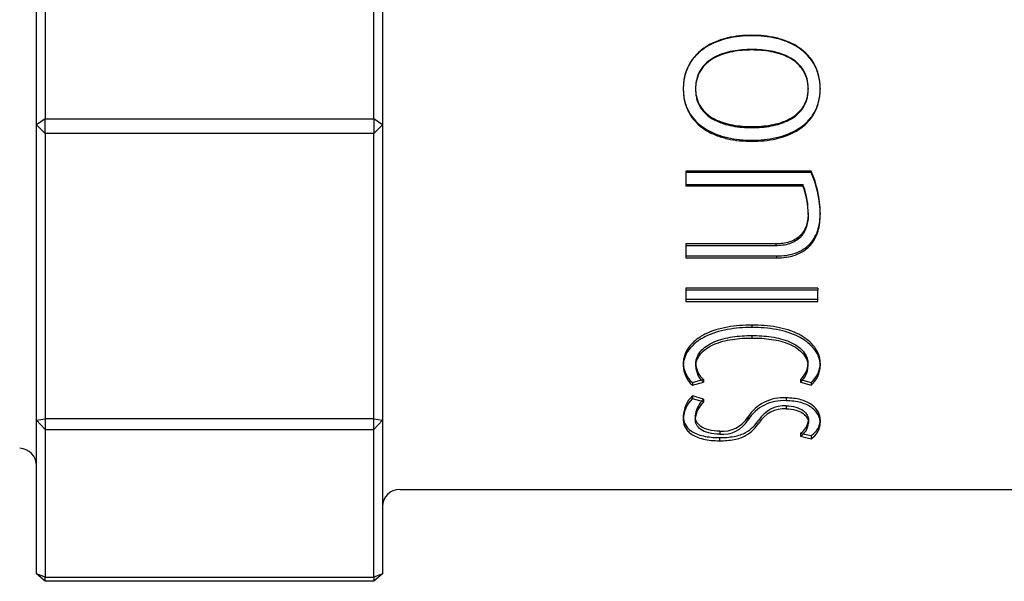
# Model space of a CAD drawing. Header units: millimetres. Extents: x -177 to 471, y -85 to 200.
# Tile 183 of 222: x -9.99 to -7.14, y 137.82 to 139.44. Entities that reach past the tile are written whole.
import ezdxf
from ezdxf.lldxf.tags import DXFTag

# ---------------------------------------------------------------- set-up
doc = ezdxf.new("R2010")
doc.units = ezdxf.units.MM
doc.layers.add('Default', color=7, linetype='Continuous')
doc.layers.add('P4_A', color=7, linetype='Continuous')
tags = doc.linetypes.add('HIDDEN2', pattern=[4.7625, 3.175, -1.5875]).pattern_tags.tags
tags[6:7] = [DXFTag(74, 4), DXFTag(75, 0), DXFTag(340, '0'), DXFTag(46, 0.0), DXFTag(50, 0.0), DXFTag(44, 0.0), DXFTag(45, 0.0)]
tags[4:5] = [DXFTag(74, 4), DXFTag(75, 0), DXFTag(340, '0'), DXFTag(46, 0.0), DXFTag(50, 0.0), DXFTag(44, 0.0), DXFTag(45, 0.0)]

# ---------------------------------------------------------------- blocks, each defined once
blk = doc.blocks.new('SE')
at = {"layer": 'P4_A', "color": 7, "linetype": 'Continuous'}
for p, q in [((-9.9398, 139.1384), (-9.9398, 140.8828)), ((-9.9148, 140.8795), (-9.9148, 139.1553)), ((-8.9648, 139.1553), (-8.9648, 140.8795)), ((-8.9398, 140.8828), (-8.9398, 139.1384)), ((-7.8715, 139.3562), (-7.8715, 139.3547)), ((-8.0699, 139.2436), (-8.0699, 139.2414)), ((-8.0345, 139.2436), (-8.0345, 139.2414)), ((-7.7086, 139.2436), (-7.7086, 139.2414)), ((-9.9148, 139.1553), (-9.9398, 139.1384)), ((-9.9148, 139.1134), (-9.9148, 139.1553)), ((-9.9148, 139.1553), (-8.9648, 139.1553)), ((-8.9398, 139.1384), (-8.9648, 139.1553)), ((-8.9648, 139.1553), (-8.9648, 139.1134)), ((-9.9148, 139.1134), (-9.9398, 139.1384)), ((-9.9398, 137.8389), (-9.9398, 139.1384)), ((-8.9398, 139.1384), (-8.9648, 139.1134)), ((-8.9398, 139.1384), (-8.9398, 137.8389)), ((-9.9148, 139.1134), (-9.9148, 137.829)), ((-8.9648, 139.1134), (-9.9148, 139.1134)), ((-8.9648, 137.829), (-8.9648, 139.1134)), ((-7.8715, 139.0937), (-7.8715, 139.0904)), ((-7.7001, 138.9999), (-8.0628, 138.9999)), ((-8.0628, 138.9999), (-8.0628, 138.9616)), ((-8.0628, 138.9658), (-7.7242, 138.9658)), ((-8.0628, 138.9616), (-7.7242, 138.9616)), ((-7.7242, 138.9658), (-7.7242, 138.9616)), ((-7.7086, 138.8831), (-7.7086, 138.8784)), ((-7.6739, 138.8831), (-7.6739, 138.8784)), ((-7.8021, 138.7883), (-8.0628, 138.7883)), ((-8.0628, 138.7883), (-8.0628, 138.7532)), ((-8.0628, 138.7587), (-7.8, 138.7587)), ((-7.8, 138.7587), (-7.8, 138.7532)), ((-8.0628, 138.7532), (-7.8, 138.7532)), ((-7.681, 138.6596), (-8.0629, 138.6596)), ((-8.0629, 138.6596), (-8.0629, 138.6271)), ((-7.681, 138.6271), (-7.681, 138.6596)), ((-8.0629, 138.6334), (-7.681, 138.6334)), ((-8.0629, 138.6271), (-7.681, 138.6271)), ((-7.8715, 138.5284), (-7.8715, 138.5213)), ((-8.0699, 138.4488), (-8.0699, 138.4412)), ((-8.0338, 138.4469), (-8.0338, 138.4393)), ((-7.7093, 138.4469), (-7.7093, 138.4393)), ((-7.6739, 138.4488), (-7.6739, 138.4412)), ((-8.0437, 138.3925), (-8.0176, 138.3998)), ((-8.0437, 138.3845), (-8.0118, 138.3935)), ((-8.0437, 138.3925), (-8.0437, 138.3845)), ((-7.7313, 138.4014), (-7.7001, 138.3925)), ((-7.7313, 138.3935), (-7.7001, 138.3845)), ((-7.7001, 138.3925), (-7.7001, 138.3845)), ((-8.0111, 138.3362), (-8.0437, 138.3453)), ((-7.7724, 138.3249), (-7.7724, 138.3165)), ((-8.0352, 138.296), (-8.0352, 138.2874)), ((-7.7079, 138.2835), (-7.7079, 138.2747)), ((-7.7239, 138.2442), (-7.7001, 138.2388)), ((-7.9651, 138.2331), (-7.9651, 138.224)), ((-7.7313, 138.2369), (-7.7001, 138.2298)), ((-7.7001, 138.2388), (-7.7001, 138.2298)), ((-8.8898, 138.0833), (-5.8098, 138.0833)), ((-9.9148, 137.8172), (-9.9398, 137.8389)), ((-9.9148, 137.829), (-9.9398, 137.8389)), ((-9.9148, 137.8172), (-9.9148, 137.829)), ((-9.9148, 137.829), (-8.9648, 137.829)), ((-8.9648, 137.8172), (-9.9148, 137.8172)), ((-8.9398, 137.8389), (-8.9648, 137.8172)), ((-8.9398, 137.8389), (-8.9648, 137.829)), ((-8.9648, 137.829), (-8.9648, 137.8172))]:
    blk.add_line(p, q, dxfattribs=at)
at = {"layer": 'P4_A', "color": 7, "linetype": 'HIDDEN2'}
for p, q in [((-7.8715, 139.3973), (-7.8715, 139.3961)), ((-7.6739, 139.2436), (-7.6739, 139.2414)), ((-7.8715, 139.1331), (-7.8715, 139.13)), ((-7.7001, 139.0038), (-8.0628, 139.0038)), ((-8.0628, 139.0038), (-8.0628, 138.9999)), ((-7.7001, 139.0038), (-7.7001, 138.9999)), ((-7.8021, 138.7936), (-8.0628, 138.7936)), ((-8.0628, 138.7936), (-8.0628, 138.7883)), ((-7.8021, 138.7936), (-7.8021, 138.7883)), ((-7.681, 138.6658), (-8.0629, 138.6658)), ((-8.0629, 138.6658), (-8.0629, 138.6596)), ((-7.681, 138.6658), (-7.681, 138.6596)), ((-7.8715, 138.5586), (-7.8715, 138.5518)), ((-8.0176, 138.3998), (-8.0118, 138.4014)), ((-8.0118, 138.4014), (-8.0118, 138.3935)), ((-7.7313, 138.4014), (-7.7313, 138.3935)), ((-8.0111, 138.3445), (-8.0437, 138.3536)), ((-8.0437, 138.3536), (-8.0437, 138.3453)), ((-8.0111, 138.3445), (-8.0111, 138.3362)), ((-7.7724, 138.348), (-7.7724, 138.3398)), ((-9.9398, 138.2838), (-9.9148, 138.2872)), ((-9.9148, 138.257), (-9.9398, 138.2838)), ((-8.9648, 138.2872), (-9.9148, 138.2872)), ((-8.9648, 138.2872), (-8.9398, 138.2838)), ((-8.9398, 138.2838), (-8.9648, 138.257)), ((-8.0699, 138.2957), (-8.0699, 138.287)), ((-7.8829, 138.2925), (-7.8829, 138.2839)), ((-7.6739, 138.2848), (-7.6739, 138.2761)), ((-9.9148, 138.257), (-8.9648, 138.257)), ((-7.9644, 138.2518), (-7.9644, 138.2429)), ((-7.7313, 138.2459), (-7.7313, 138.2369)), ((-7.7313, 138.2459), (-7.7239, 138.2442))]:
    blk.add_line(p, q, dxfattribs=at)
for centre, radius, start, end in [((-7.9695, 138.8821), 0.2956, 0.2007, 24.3101), ((-7.9718, 138.4488), 0.062, 181.6971, 229.8183), ((-7.7719, 138.4491), 0.0626, 310.4414, 358.0499), ((-7.9856, 138.2924), 0.0844, 133.5107, 177.7533), ((-7.9586, 138.2882), 0.077, 133.0132, 139.821), ((-7.781, 138.2274), 0.121, 85.9228, 147.4192), ((-7.9572, 138.3394), 0.0879, 265.3381, 327.7828), ((-7.7564, 138.2875), 0.0486, 301.0345, 355.199)]:
    blk.add_arc(centre, radius, start, end, dxfattribs=at)
at = {"layer": 'P4_A', "color": 7, "linetype": 'Continuous'}
for centre, radius, start, end in [((-7.9731, 138.8774), 0.2992, 0.191, 24.1613), ((-7.9252, 138.8851), 0.2166, 4.795, 21.8589), ((-7.9287, 138.8803), 0.22, 359.5012, 21.6828), ((-7.9252, 138.8851), 0.2166, 359.4641, 1.4438), ((-7.9943, 138.4497), 0.0756, 180.7305, 229.2189), ((-7.7507, 138.4503), 0.0768, 311.1915, 358.8592), ((-7.9936, 138.4421), 0.0763, 180.6878, 228.9689), ((-7.9712, 138.4411), 0.0626, 181.6457, 229.5704), ((-7.7725, 138.4414), 0.0632, 310.6782, 358.1125), ((-7.7514, 138.4426), 0.0775, 311.4289, 358.9146), ((-7.9848, 138.2838), 0.0852, 133.75, 177.8014), ((-7.9586, 138.2882), 0.077, 139.821, 174.1795), ((-7.9579, 138.2796), 0.0777, 133.2492, 174.2482), ((-7.7809, 138.2193), 0.1207, 85.9628, 147.6873), ((-7.7777, 138.2396), 0.0854, 86.4501, 149.144), ((-7.7776, 138.2313), 0.0853, 86.4946, 149.4163), ((-7.9569, 138.3294), 0.0869, 265.0495, 328.3786), ((-7.7567, 138.2788), 0.049, 301.2886, 355.2882), ((-7.7299, 138.2862), 0.056, 302.1312, 358.559), ((-7.7304, 138.2775), 0.0565, 302.3931, 358.6261), ((-9.9898, 138.1522), 0.05, 0, 88.53), ((-8.8898, 138.0333), 0.05, 90, 180)]:
    blk.add_arc(centre, radius, start, end, dxfattribs=at)
at = {"layer": 'P4_A', "color": 7, "linetype": 'HIDDEN2'}
for points, knots in [([(-7.8715, 139.3973), (-7.8834, 139.3971), (-7.8954, 139.3968), (-7.9188, 139.3942), (-7.9304, 139.3923), (-7.9648, 139.3841), (-7.9873, 139.3753), (-8.0168, 139.3558), (-8.026, 139.3481), (-8.0419, 139.331), (-8.0488, 139.3213), (-8.0597, 139.3005), (-8.0636, 139.2896), (-8.0675, 139.2725), (-8.0684, 139.2668), (-8.0696, 139.2552), (-8.0697, 139.2494), (-8.0699, 139.2436)], [0, 0, 0, 0, 0.125, 0.125, 0.25, 0.25, 0.5, 0.5, 0.625, 0.625, 0.75, 0.75, 0.875, 0.875, 0.9375, 0.9375, 1, 1, 1, 1]), ([(-7.6739, 139.2436), (-7.6741, 139.2494), (-7.6742, 139.2552), (-7.6754, 139.2668), (-7.6763, 139.2726), (-7.6802, 139.2895), (-7.6841, 139.3006), (-7.7002, 139.3316), (-7.7168, 139.3492), (-7.7462, 139.3688), (-7.7568, 139.3743), (-7.7785, 139.3832), (-7.7897, 139.3868), (-7.8126, 139.3923), (-7.8244, 139.3942), (-7.8479, 139.3968), (-7.8597, 139.3971), (-7.8715, 139.3973)], [0, 0, 0, 0, 0.0625, 0.0625, 0.125, 0.125, 0.25, 0.25, 0.5, 0.5, 0.625, 0.625, 0.75, 0.75, 0.875, 0.875, 1, 1, 1, 1]), ([(-8.0345, 139.2436), (-8.0344, 139.2391), (-8.0342, 139.2345), (-8.0332, 139.2254), (-8.0323, 139.2209), (-8.0289, 139.2077), (-8.0254, 139.1993), (-8.0108, 139.1759), (-7.9962, 139.1638), (-7.9717, 139.1509), (-7.963, 139.1474), (-7.9454, 139.1417), (-7.9364, 139.1395), (-7.9181, 139.1361), (-7.9089, 139.1349), (-7.8903, 139.1334), (-7.8809, 139.1332), (-7.8715, 139.1331)], [0, 0, 0, 0, 0.0625, 0.0625, 0.125, 0.125, 0.25, 0.25, 0.5, 0.5, 0.625, 0.625, 0.75, 0.75, 0.875, 0.875, 1, 1, 1, 1]), ([(-7.8715, 139.1331), (-7.8622, 139.1332), (-7.8528, 139.1334), (-7.8342, 139.1349), (-7.8251, 139.1361), (-7.8069, 139.1394), (-7.798, 139.1416), (-7.7804, 139.1472), (-7.7717, 139.1507), (-7.747, 139.1637), (-7.7324, 139.1759), (-7.7179, 139.1991), (-7.7143, 139.2076), (-7.7108, 139.2208), (-7.7099, 139.2253), (-7.7089, 139.2344), (-7.7088, 139.239), (-7.7086, 139.2436)], [0, 0, 0, 0, 0.125, 0.125, 0.25, 0.25, 0.375, 0.375, 0.5, 0.5, 0.75, 0.75, 0.875, 0.875, 0.9375, 0.9375, 1, 1, 1, 1]), ([(-7.7086, 138.8831), (-7.7088, 138.8773), (-7.709, 138.8715), (-7.7105, 138.8599), (-7.7117, 138.8543), (-7.7169, 138.8378), (-7.7226, 138.8272), (-7.7395, 138.8099), (-7.7508, 138.8033), (-7.7694, 138.7972), (-7.7757, 138.7958), (-7.7888, 138.794), (-7.7955, 138.7937), (-7.8021, 138.7936)], [0, 0, 0, 0, 0.125, 0.125, 0.25, 0.25, 0.5, 0.5, 0.75, 0.75, 0.875, 0.875, 1, 1, 1, 1]), ([(-7.8715, 138.5586), (-7.8835, 138.5585), (-7.8955, 138.5582), (-7.9191, 138.5563), (-7.9308, 138.5549), (-7.9652, 138.5487), (-7.9877, 138.5419), (-8.0168, 138.5272), (-8.0258, 138.5214), (-8.0414, 138.509), (-8.0481, 138.5022), (-8.059, 138.4875), (-8.0631, 138.48), (-8.0672, 138.4684), (-8.0682, 138.4644), (-8.0696, 138.4566), (-8.0698, 138.4527), (-8.0699, 138.4488)], [0, 0, 0, 0, 0.125, 0.125, 0.25, 0.25, 0.5, 0.5, 0.625, 0.625, 0.75, 0.75, 0.875, 0.875, 0.9375, 0.9375, 1, 1, 1, 1]), ([(-7.6739, 138.4488), (-7.6741, 138.4526), (-7.6742, 138.4566), (-7.6756, 138.4644), (-7.6766, 138.4683), (-7.6806, 138.4798), (-7.6846, 138.4874), (-7.6954, 138.502), (-7.702, 138.5088), (-7.7175, 138.5213), (-7.7265, 138.5271), (-7.7554, 138.5418), (-7.7778, 138.5486), (-7.8122, 138.5548), (-7.8239, 138.5563), (-7.8477, 138.5582), (-7.8596, 138.5585), (-7.8715, 138.5586)], [0, 0, 0, 0, 0.0625, 0.0625, 0.125, 0.125, 0.25, 0.25, 0.375, 0.375, 0.5, 0.5, 0.75, 0.75, 0.875, 0.875, 1, 1, 1, 1]), ([(-7.6739, 138.2848), (-7.6741, 138.2884), (-7.6743, 138.292), (-7.676, 138.2993), (-7.6773, 138.303), (-7.6829, 138.3138), (-7.6888, 138.321), (-7.7059, 138.3336), (-7.717, 138.339), (-7.7367, 138.3445), (-7.7435, 138.3458), (-7.7577, 138.3476), (-7.765, 138.3479), (-7.7724, 138.348)], [0, 0, 0, 0, 0.125, 0.125, 0.25, 0.25, 0.5, 0.5, 0.75, 0.75, 0.875, 0.875, 1, 1, 1, 1]), ([(-7.9644, 138.2518), (-7.9754, 138.2519), (-7.9863, 138.2531), (-8.0054, 138.2578), (-8.0135, 138.2614), (-8.0253, 138.27), (-8.0292, 138.2749), (-8.0329, 138.2826), (-8.0339, 138.2852), (-8.0349, 138.2906), (-8.0351, 138.2933), (-8.0352, 138.296)], [0, 0, 0, 0, 0.25, 0.25, 0.5, 0.5, 0.75, 0.75, 0.875, 0.875, 1, 1, 1, 1])]:
    blk.add_open_spline(points, degree=3, knots=knots, dxfattribs=at)
at = {"layer": 'P4_A', "color": 7, "linetype": 'Continuous'}
for points, knots in [([(-7.8715, 139.3961), (-7.8835, 139.3959), (-7.8954, 139.3955), (-7.919, 139.3929), (-7.9306, 139.391), (-7.965, 139.3827), (-7.9875, 139.3738), (-8.017, 139.3541), (-8.0262, 139.3463), (-8.0421, 139.3291), (-8.049, 139.3193), (-8.0597, 139.2985), (-8.0636, 139.2875), (-8.0675, 139.2703), (-8.0685, 139.2645), (-8.0696, 139.253), (-8.0697, 139.2472), (-8.0699, 139.2414)], [0, 0, 0, 0, 0.125, 0.125, 0.25, 0.25, 0.5, 0.5, 0.625, 0.625, 0.75, 0.75, 0.875, 0.875, 0.9375, 0.9375, 1, 1, 1, 1]), ([(-7.6739, 139.2414), (-7.6741, 139.2472), (-7.6742, 139.253), (-7.6754, 139.2646), (-7.6763, 139.2704), (-7.6801, 139.2874), (-7.684, 139.2985), (-7.7, 139.3297), (-7.7165, 139.3474), (-7.7459, 139.3672), (-7.7565, 139.3728), (-7.7783, 139.3818), (-7.7895, 139.3854), (-7.8125, 139.3909), (-7.8243, 139.3929), (-7.8478, 139.3955), (-7.8597, 139.3959), (-7.8715, 139.3961)], [0, 0, 0, 0, 0.0625, 0.0625, 0.125, 0.125, 0.25, 0.25, 0.5, 0.5, 0.625, 0.625, 0.75, 0.75, 0.875, 0.875, 1, 1, 1, 1]), ([(-7.8715, 139.3562), (-7.8809, 139.3561), (-7.8903, 139.3559), (-7.9088, 139.3543), (-7.918, 139.3531), (-7.9362, 139.3496), (-7.9451, 139.3474), (-7.9627, 139.3416), (-7.9714, 139.3379), (-7.9961, 139.3246), (-8.0107, 139.3121), (-8.0252, 139.2885), (-8.0288, 139.2799), (-8.0323, 139.2666), (-8.0332, 139.262), (-8.0342, 139.2528), (-8.0344, 139.2482), (-8.0345, 139.2436)], [0, 0, 0, 0, 0.125, 0.125, 0.25, 0.25, 0.375, 0.375, 0.5, 0.5, 0.75, 0.75, 0.875, 0.875, 0.9375, 0.9375, 1, 1, 1, 1]), ([(-7.8715, 139.3547), (-7.8809, 139.3546), (-7.8903, 139.3543), (-7.9089, 139.3527), (-7.9182, 139.3515), (-7.9363, 139.348), (-7.9453, 139.3457), (-7.9629, 139.3399), (-7.9717, 139.3362), (-7.9963, 139.3227), (-8.0109, 139.3101), (-8.0253, 139.2864), (-8.0289, 139.2777), (-8.0323, 139.2643), (-8.0332, 139.2598), (-8.0342, 139.2506), (-8.0344, 139.246), (-8.0345, 139.2414)], [0, 0, 0, 0, 0.125, 0.125, 0.25, 0.25, 0.375, 0.375, 0.5, 0.5, 0.75, 0.75, 0.875, 0.875, 0.9375, 0.9375, 1, 1, 1, 1]), ([(-7.7086, 139.2436), (-7.7088, 139.2482), (-7.7089, 139.2528), (-7.7099, 139.2619), (-7.7108, 139.2665), (-7.7142, 139.2798), (-7.7178, 139.2883), (-7.7275, 139.3041), (-7.7334, 139.3112), (-7.7473, 139.3237), (-7.755, 139.3289), (-7.7713, 139.3378), (-7.7801, 139.3414), (-7.7977, 139.3473), (-7.8067, 139.3496), (-7.8249, 139.353), (-7.8342, 139.3543), (-7.8528, 139.3559), (-7.8622, 139.3561), (-7.8715, 139.3562)], [0, 0, 0, 0, 0.0625, 0.0625, 0.125, 0.125, 0.25, 0.25, 0.375, 0.375, 0.5, 0.5, 0.625, 0.625, 0.75, 0.75, 0.875, 0.875, 1, 1, 1, 1]), ([(-7.7086, 139.2414), (-7.7088, 139.2459), (-7.7089, 139.2506), (-7.7099, 139.2597), (-7.7108, 139.2643), (-7.7142, 139.2776), (-7.7177, 139.2862), (-7.7273, 139.3021), (-7.7332, 139.3092), (-7.7471, 139.3218), (-7.7548, 139.3271), (-7.7711, 139.336), (-7.7799, 139.3397), (-7.7976, 139.3457), (-7.8066, 139.348), (-7.8248, 139.3515), (-7.8341, 139.3527), (-7.8528, 139.3543), (-7.8622, 139.3546), (-7.8715, 139.3547)], [0, 0, 0, 0, 0.0625, 0.0625, 0.125, 0.125, 0.25, 0.25, 0.375, 0.375, 0.5, 0.5, 0.625, 0.625, 0.75, 0.75, 0.875, 0.875, 1, 1, 1, 1]), ([(-8.0699, 139.2436), (-8.0697, 139.2378), (-8.0696, 139.232), (-8.0684, 139.2205), (-8.0675, 139.2148), (-8.0636, 139.198), (-8.0596, 139.187), (-8.0433, 139.1567), (-8.0266, 139.1397), (-7.997, 139.1209), (-7.9865, 139.1155), (-7.9647, 139.107), (-7.9534, 139.1037), (-7.9304, 139.0985), (-7.9187, 139.0966), (-7.8952, 139.0942), (-7.8834, 139.0939), (-7.8715, 139.0937)], [0, 0, 0, 0, 0.0625, 0.0625, 0.125, 0.125, 0.25, 0.25, 0.5, 0.5, 0.625, 0.625, 0.75, 0.75, 0.875, 0.875, 1, 1, 1, 1]), ([(-8.0699, 139.2414), (-8.0697, 139.2355), (-8.0696, 139.2297), (-8.0684, 139.2181), (-8.0675, 139.2124), (-8.0637, 139.1955), (-8.0597, 139.1845), (-8.0435, 139.1541), (-8.0268, 139.1369), (-7.9973, 139.1179), (-7.9867, 139.1125), (-7.9649, 139.1039), (-7.9537, 139.1006), (-7.9306, 139.0953), (-7.9188, 139.0934), (-7.8953, 139.0909), (-7.8834, 139.0906), (-7.8715, 139.0904)], [0, 0, 0, 0, 0.0625, 0.0625, 0.125, 0.125, 0.25, 0.25, 0.5, 0.5, 0.625, 0.625, 0.75, 0.75, 0.875, 0.875, 1, 1, 1, 1]), ([(-8.0345, 139.2414), (-8.0344, 139.2368), (-8.0342, 139.2322), (-8.0332, 139.2231), (-8.0324, 139.2185), (-8.0289, 139.2053), (-8.0254, 139.1969), (-8.011, 139.1734), (-7.9965, 139.1611), (-7.972, 139.1481), (-7.9632, 139.1445), (-7.9455, 139.1387), (-7.9365, 139.1365), (-7.9183, 139.1331), (-7.909, 139.1319), (-7.8903, 139.1304), (-7.8809, 139.1302), (-7.8715, 139.13)], [0, 0, 0, 0, 0.0625, 0.0625, 0.125, 0.125, 0.25, 0.25, 0.5, 0.5, 0.625, 0.625, 0.75, 0.75, 0.875, 0.875, 1, 1, 1, 1]), ([(-7.8715, 139.0937), (-7.8597, 139.0939), (-7.8478, 139.0942), (-7.8243, 139.0967), (-7.8127, 139.0985), (-7.7785, 139.1063), (-7.756, 139.1147), (-7.7266, 139.1335), (-7.7174, 139.1409), (-7.7017, 139.1575), (-7.6949, 139.1668), (-7.684, 139.1873), (-7.6802, 139.198), (-7.6763, 139.2148), (-7.6754, 139.2205), (-7.6743, 139.232), (-7.6741, 139.2378), (-7.6739, 139.2436)], [0, 0, 0, 0, 0.125, 0.125, 0.25, 0.25, 0.5, 0.5, 0.625, 0.625, 0.75, 0.75, 0.875, 0.875, 0.9375, 0.9375, 1, 1, 1, 1]), ([(-7.8715, 139.13), (-7.8622, 139.1302), (-7.8528, 139.1304), (-7.8342, 139.1319), (-7.8249, 139.1331), (-7.8068, 139.1365), (-7.7978, 139.1387), (-7.7802, 139.1444), (-7.7714, 139.148), (-7.7468, 139.161), (-7.7322, 139.1733), (-7.7178, 139.1967), (-7.7142, 139.2052), (-7.7108, 139.2185), (-7.7099, 139.223), (-7.7089, 139.2321), (-7.7088, 139.2367), (-7.7086, 139.2414)], [0, 0, 0, 0, 0.125, 0.125, 0.25, 0.25, 0.375, 0.375, 0.5, 0.5, 0.75, 0.75, 0.875, 0.875, 0.9375, 0.9375, 1, 1, 1, 1]), ([(-7.8715, 139.0904), (-7.8597, 139.0906), (-7.8477, 139.0909), (-7.8242, 139.0934), (-7.8126, 139.0953), (-7.7783, 139.1032), (-7.7558, 139.1116), (-7.7264, 139.1306), (-7.7173, 139.1381), (-7.7015, 139.1549), (-7.6946, 139.1644), (-7.684, 139.1848), (-7.6801, 139.1956), (-7.6763, 139.2126), (-7.6754, 139.2183), (-7.6743, 139.2298), (-7.6741, 139.2356), (-7.6739, 139.2414)], [0, 0, 0, 0, 0.125, 0.125, 0.25, 0.25, 0.5, 0.5, 0.625, 0.625, 0.75, 0.75, 0.875, 0.875, 0.9375, 0.9375, 1, 1, 1, 1]), ([(-7.7086, 138.8784), (-7.7088, 138.8726), (-7.7089, 138.8667), (-7.7105, 138.8552), (-7.7117, 138.8495), (-7.7168, 138.8329), (-7.7225, 138.8223), (-7.7394, 138.8048), (-7.7507, 138.7981), (-7.7693, 138.7919), (-7.7757, 138.7905), (-7.7888, 138.7887), (-7.7955, 138.7884), (-7.8021, 138.7883)], [0, 0, 0, 0, 0.125, 0.125, 0.25, 0.25, 0.5, 0.5, 0.75, 0.75, 0.875, 0.875, 1, 1, 1, 1]), ([(-7.8, 138.7587), (-7.7909, 138.7589), (-7.7817, 138.7592), (-7.7638, 138.7618), (-7.7551, 138.7638), (-7.7298, 138.7724), (-7.7147, 138.7819), (-7.6922, 138.806), (-7.6847, 138.8206), (-7.6779, 138.8434), (-7.6764, 138.8512), (-7.6743, 138.8671), (-7.6741, 138.8751), (-7.6739, 138.8831)], [0, 0, 0, 0, 0.125, 0.125, 0.25, 0.25, 0.5, 0.5, 0.75, 0.75, 0.875, 0.875, 1, 1, 1, 1]), ([(-7.8, 138.7532), (-7.7908, 138.7533), (-7.7816, 138.7537), (-7.7637, 138.7564), (-7.7549, 138.7584), (-7.738, 138.7642), (-7.73, 138.768), (-7.7155, 138.7772), (-7.7089, 138.7827), (-7.6921, 138.801), (-7.6846, 138.8157), (-7.6779, 138.8385), (-7.6763, 138.8464), (-7.6743, 138.8623), (-7.6741, 138.8703), (-7.6739, 138.8784)], [0, 0, 0, 0, 0.125, 0.125, 0.25, 0.25, 0.375, 0.375, 0.5, 0.5, 0.75, 0.75, 0.875, 0.875, 1, 1, 1, 1]), ([(-7.8715, 138.5518), (-7.8835, 138.5516), (-7.8956, 138.5513), (-7.9193, 138.5494), (-7.931, 138.5479), (-7.9655, 138.5417), (-7.988, 138.5348), (-8.017, 138.5199), (-8.0261, 138.5142), (-8.0416, 138.5016), (-8.0482, 138.4947), (-8.0591, 138.48), (-8.0631, 138.4725), (-8.0672, 138.4608), (-8.0682, 138.4569), (-8.0696, 138.449), (-8.0698, 138.4451), (-8.0699, 138.4412)], [0, 0, 0, 0, 0.125, 0.125, 0.25, 0.25, 0.5, 0.5, 0.625, 0.625, 0.75, 0.75, 0.875, 0.875, 0.9375, 0.9375, 1, 1, 1, 1]), ([(-8.0338, 138.4469), (-8.0336, 138.45), (-8.0335, 138.4531), (-8.0323, 138.4593), (-8.0314, 138.4624), (-8.0278, 138.4714), (-8.0243, 138.4773), (-8.0149, 138.4884), (-8.0092, 138.4935), (-7.9959, 138.5027), (-7.9884, 138.5068), (-7.9723, 138.5137), (-7.9637, 138.5166), (-7.9461, 138.5213), (-7.9371, 138.5231), (-7.9187, 138.5259), (-7.9093, 138.5269), (-7.8905, 138.5281), (-7.881, 138.5283), (-7.8715, 138.5284)], [0, 0, 0, 0, 0.0625, 0.0625, 0.125, 0.125, 0.25, 0.25, 0.375, 0.375, 0.5, 0.5, 0.625, 0.625, 0.75, 0.75, 0.875, 0.875, 1, 1, 1, 1]), ([(-7.6739, 138.4412), (-7.6741, 138.445), (-7.6742, 138.449), (-7.6756, 138.4568), (-7.6766, 138.4607), (-7.6806, 138.4723), (-7.6845, 138.4799), (-7.6953, 138.4946), (-7.7018, 138.5014), (-7.7172, 138.514), (-7.7262, 138.5198), (-7.7551, 138.5347), (-7.7775, 138.5416), (-7.812, 138.5479), (-7.8238, 138.5494), (-7.8476, 138.5513), (-7.8596, 138.5516), (-7.8715, 138.5518)], [0, 0, 0, 0, 0.0625, 0.0625, 0.125, 0.125, 0.25, 0.25, 0.375, 0.375, 0.5, 0.5, 0.75, 0.75, 0.875, 0.875, 1, 1, 1, 1]), ([(-7.8715, 138.5284), (-7.8621, 138.5283), (-7.8526, 138.5281), (-7.8338, 138.5269), (-7.8245, 138.5259), (-7.8062, 138.5232), (-7.7972, 138.5214), (-7.7796, 138.5168), (-7.7709, 138.5139), (-7.7468, 138.5036), (-7.7328, 138.4941), (-7.7188, 138.4775), (-7.7152, 138.4715), (-7.7117, 138.4624), (-7.7108, 138.4594), (-7.7096, 138.4531), (-7.7095, 138.45), (-7.7093, 138.4469)], [0, 0, 0, 0, 0.125, 0.125, 0.25, 0.25, 0.375, 0.375, 0.5, 0.5, 0.75, 0.75, 0.875, 0.875, 0.9375, 0.9375, 1, 1, 1, 1]), ([(-8.0338, 138.4393), (-8.0336, 138.4424), (-8.0335, 138.4455), (-8.0323, 138.4517), (-8.0314, 138.4548), (-8.0279, 138.4639), (-8.0244, 138.4697), (-8.015, 138.481), (-8.0094, 138.4861), (-7.9961, 138.4954), (-7.9886, 138.4995), (-7.9725, 138.5065), (-7.9639, 138.5094), (-7.9463, 138.5142), (-7.9372, 138.516), (-7.9188, 138.5188), (-7.9094, 138.5198), (-7.8905, 138.5211), (-7.881, 138.5212), (-7.8715, 138.5213)], [0, 0, 0, 0, 0.0625, 0.0625, 0.125, 0.125, 0.25, 0.25, 0.375, 0.375, 0.5, 0.5, 0.625, 0.625, 0.75, 0.75, 0.875, 0.875, 1, 1, 1, 1]), ([(-7.8715, 138.5213), (-7.862, 138.5212), (-7.8525, 138.5211), (-7.8337, 138.5198), (-7.8244, 138.5188), (-7.8061, 138.5161), (-7.7971, 138.5143), (-7.7794, 138.5096), (-7.7707, 138.5067), (-7.7466, 138.4962), (-7.7327, 138.4867), (-7.7187, 138.4699), (-7.7152, 138.4639), (-7.7117, 138.4548), (-7.7108, 138.4518), (-7.7096, 138.4455), (-7.7095, 138.4424), (-7.7093, 138.4393)], [0, 0, 0, 0, 0.125, 0.125, 0.25, 0.25, 0.375, 0.375, 0.5, 0.5, 0.75, 0.75, 0.875, 0.875, 0.9375, 0.9375, 1, 1, 1, 1]), ([(-7.6739, 138.2761), (-7.6741, 138.2797), (-7.6743, 138.2834), (-7.676, 138.2907), (-7.6773, 138.2943), (-7.6828, 138.3052), (-7.6887, 138.3124), (-7.7015, 138.3219), (-7.7064, 138.325), (-7.7174, 138.3302), (-7.7234, 138.3324), (-7.7365, 138.3361), (-7.7434, 138.3375), (-7.7576, 138.3393), (-7.765, 138.3396), (-7.7724, 138.3398)], [0, 0, 0, 0, 0.125, 0.125, 0.25, 0.25, 0.5, 0.5, 0.625, 0.625, 0.75, 0.75, 0.875, 0.875, 1, 1, 1, 1]), ([(-7.7724, 138.3249), (-7.7626, 138.3248), (-7.753, 138.3235), (-7.736, 138.3188), (-7.7286, 138.3153), (-7.7176, 138.307), (-7.7137, 138.3024), (-7.7089, 138.2929), (-7.7081, 138.2882), (-7.7079, 138.2835)], [0, 0, 0, 0, 0.25, 0.25, 0.5, 0.5, 0.75, 0.75, 1, 1, 1, 1]), ([(-7.7724, 138.3165), (-7.7626, 138.3163), (-7.753, 138.315), (-7.7359, 138.3103), (-7.7286, 138.3067), (-7.7175, 138.2984), (-7.7137, 138.2937), (-7.7089, 138.2843), (-7.7081, 138.2795), (-7.7079, 138.2747)], [0, 0, 0, 0, 0.25, 0.25, 0.5, 0.5, 0.75, 0.75, 1, 1, 1, 1]), ([(-8.0699, 138.2957), (-8.0698, 138.2916), (-8.0695, 138.2876), (-8.0678, 138.2798), (-8.0666, 138.2761), (-8.0611, 138.2651), (-8.0552, 138.258), (-8.0376, 138.246), (-8.0257, 138.2411), (-8.0045, 138.2362), (-7.9968, 138.235), (-7.9813, 138.2334), (-7.9732, 138.2332), (-7.9651, 138.2331)], [0, 0, 0, 0, 0.125, 0.125, 0.25, 0.25, 0.5, 0.5, 0.75, 0.75, 0.875, 0.875, 1, 1, 1, 1]), ([(-8.0699, 138.287), (-8.0698, 138.283), (-8.0695, 138.279), (-8.0679, 138.2711), (-8.0666, 138.2673), (-8.063, 138.26), (-8.0606, 138.2564), (-8.0546, 138.2495), (-8.0509, 138.2462), (-8.0377, 138.2371), (-8.0259, 138.2321), (-8.0046, 138.2272), (-7.997, 138.226), (-7.9813, 138.2244), (-7.9732, 138.2241), (-7.9651, 138.224)], [0, 0, 0, 0, 0.125, 0.125, 0.25, 0.25, 0.375, 0.375, 0.5, 0.5, 0.75, 0.75, 0.875, 0.875, 1, 1, 1, 1]), ([(-7.9644, 138.2429), (-7.9754, 138.243), (-7.9863, 138.2442), (-8.0055, 138.249), (-8.0136, 138.2526), (-8.0253, 138.2613), (-8.0292, 138.2662), (-8.0329, 138.2739), (-8.0339, 138.2766), (-8.0349, 138.2819), (-8.0351, 138.2846), (-8.0352, 138.2874)], [0, 0, 0, 0, 0.25, 0.25, 0.5, 0.5, 0.75, 0.75, 0.875, 0.875, 1, 1, 1, 1]), ([(-7.9651, 138.2331), (-7.9579, 138.2332), (-7.9507, 138.2333), (-7.9366, 138.2344), (-7.9297, 138.2353), (-7.9167, 138.2377), (-7.9105, 138.2393), (-7.8993, 138.2432), (-7.8942, 138.2454), (-7.8805, 138.2528), (-7.8735, 138.2585), (-7.8613, 138.2706), (-7.8562, 138.2769), (-7.851, 138.2835)], [0, 0, 0, 0, 0.125, 0.125, 0.25, 0.25, 0.375, 0.375, 0.5, 0.5, 0.75, 0.75, 1, 1, 1, 1]), ([(-7.9651, 138.224), (-7.9579, 138.2241), (-7.9506, 138.2242), (-7.9365, 138.2254), (-7.9296, 138.2262), (-7.9166, 138.2287), (-7.9103, 138.2304), (-7.8992, 138.2342), (-7.8941, 138.2365), (-7.8804, 138.2439), (-7.8734, 138.2497), (-7.8613, 138.2618), (-7.8561, 138.2682), (-7.851, 138.2747)], [0, 0, 0, 0, 0.125, 0.125, 0.25, 0.25, 0.375, 0.375, 0.5, 0.5, 0.75, 0.75, 1, 1, 1, 1])]:
    blk.add_open_spline(points, degree=3, knots=knots, dxfattribs=at)

msp = doc.modelspace()

# ---------------------------------------------------------------- block references
at = {"layer": 'Default'}
msp.add_blockref('SE', (0, 0), dxfattribs=at)

doc.saveas('drawing.dxf')
